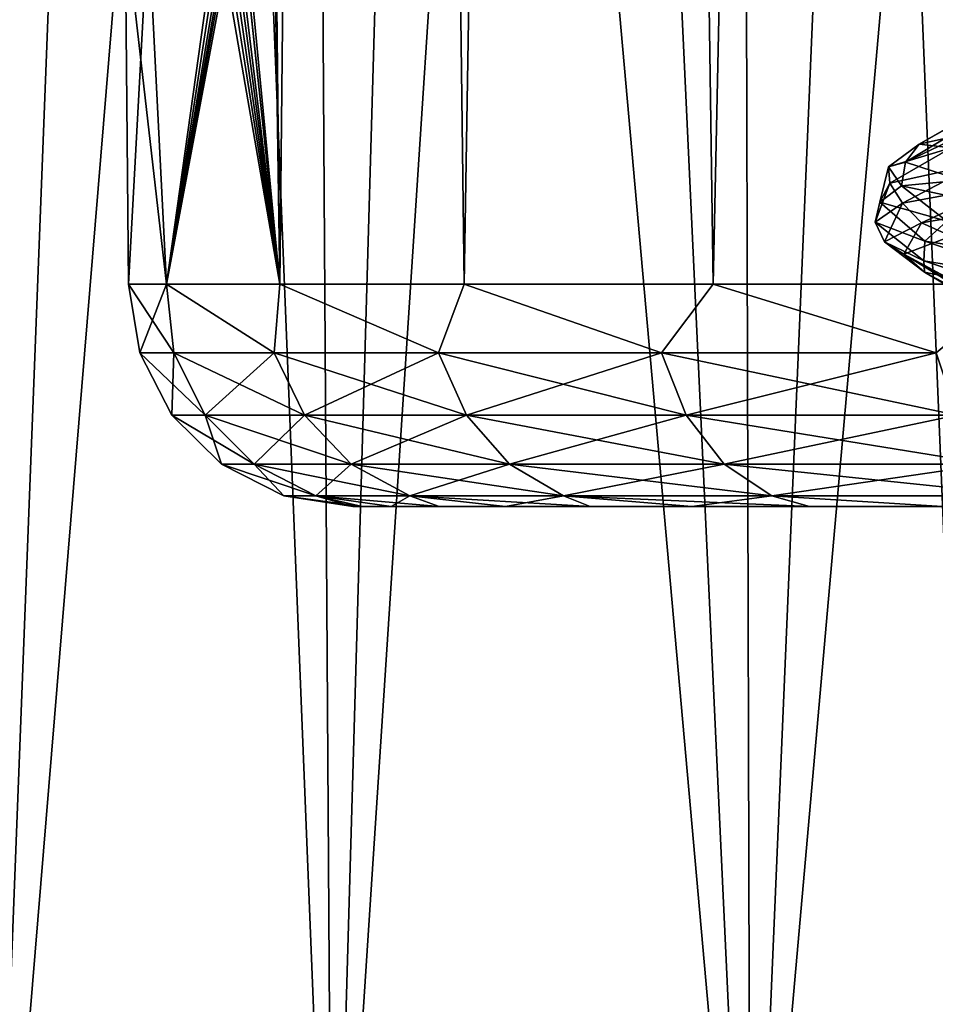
# Model space of a CAD drawing. Header units: millimetres. Extents: x -147 to 182, y -41 to 41.
# Tile 99 of 256: x -3.14 to -1.92, y 26.74 to 28.05. Entities that reach past the tile are written whole.
import ezdxf

# ---------------------------------------------------------------- set-up
doc = ezdxf.new("R2010")
doc.units = ezdxf.units.MM
doc.header["$LTSCALE"] = 51.403556
for name, color, linetype in [('150', 7, 'CONTINUOUS'), ('157', 7, 'CONTINUOUS'), ('158', 7, 'CONTINUOUS'), ('159', 7, 'CONTINUOUS'), ('167', 7, 'CONTINUOUS'), ('168', 7, 'CONTINUOUS'), ('171', 7, 'CONTINUOUS'), ('172', 7, 'CONTINUOUS'), ('187', 7, 'CONTINUOUS'), ('188', 7, 'CONTINUOUS'), ('265', 7, 'CONTINUOUS'), ('266', 7, 'CONTINUOUS')]:
    doc.layers.add(name, color=color, linetype=linetype)

msp = doc.modelspace()

# ---------------------------------------------------------------- linework, layer by layer
at = {"layer": '150', "color": 7, "linetype": 'CONTINUOUS'}
for points in [[(-2.6829, 27.4, 0.2619), (-2.6956, 27.4), (-1.5629, 27.4, 0.3424), (-2.6829, 27.4, 0.2619)], [(-2.6956, 27.4), (-2.6829, 27.4, -0.2619), (-1.6, 27.4, -0.0093), (-2.6956, 27.4)], [(-1.5629, 27.4, 0.3424), (-2.6956, 27.4), (-1.6, 27.4, -0.0093), (-1.5629, 27.4, 0.3424)], [(-2.6444, 27.4, 0.523), (-2.6829, 27.4, 0.2619), (-1.5629, 27.4, 0.3424), (-2.6444, 27.4, 0.523)], [(-2.6829, 27.4, -0.2619), (-2.6444, 27.4, -0.523), (-1.5588, 27.4, -0.3605), (-2.6829, 27.4, -0.2619)], [(-1.6, 27.4, -0.0093), (-2.6829, 27.4, -0.2619), (-1.5588, 27.4, -0.3605), (-1.6, 27.4, -0.0093)], [(-2.5803, 27.4, 0.78), (-2.6444, 27.4, 0.523), (-1.493, 27.4, 0.6811), (-2.5803, 27.4, 0.78)], [(-2.6444, 27.4, 0.523), (-1.5629, 27.4, 0.3424), (-1.493, 27.4, 0.6811), (-2.6444, 27.4, 0.523)], [(-2.6444, 27.4, -0.523), (-2.5803, 27.4, -0.78), (-1.4415, 27.4, -0.6942), (-2.6444, 27.4, -0.523)], [(-1.5588, 27.4, -0.3605), (-2.6444, 27.4, -0.523), (-1.4415, 27.4, -0.6942), (-1.5588, 27.4, -0.3605)], [(-2.4913, 27.4, 1.0295), (-2.5803, 27.4, 0.78), (-1.3498, 27.4, 1.0031), (-2.4913, 27.4, 1.0295)], [(-1.3498, 27.4, 1.0031), (-2.5803, 27.4, 0.78), (-1.493, 27.4, 0.6811), (-1.3498, 27.4, 1.0031)], [(-2.5803, 27.4, -0.78), (-2.4913, 27.4, -1.0295), (-1.2538, 27.4, -0.994), (-2.5803, 27.4, -0.78)], [(-1.4415, 27.4, -0.6942), (-2.5803, 27.4, -0.78), (-1.2538, 27.4, -0.994), (-1.4415, 27.4, -0.6942)], [(-2.3783, 27.4, 1.2688), (-2.4913, 27.4, 1.0295), (-1.1378, 27.4, 1.2929), (-2.3783, 27.4, 1.2688)], [(-1.1378, 27.4, 1.2929), (-2.4913, 27.4, 1.0295), (-1.3498, 27.4, 1.0031), (-1.1378, 27.4, 1.2929)], [(-2.4913, 27.4, -1.0295), (-2.3783, 27.4, -1.2688), (-1.0049, 27.4, -1.2451), (-2.4913, 27.4, -1.0295)], [(-1.2538, 27.4, -0.994), (-2.4913, 27.4, -1.0295), (-1.0049, 27.4, -1.2451), (-1.2538, 27.4, -0.994)], [(-2.2425, 27.4, 1.4959), (-2.3783, 27.4, 1.2688), (-1.1378, 27.4, 1.2929), (-2.2425, 27.4, 1.4959)], [(-2.3783, 27.4, -1.2688), (-2.2425, 27.4, -1.4959), (-0.7068, 27.4, -1.4354), (-2.3783, 27.4, -1.2688)], [(-1.0049, 27.4, -1.2451), (-2.3783, 27.4, -1.2688), (-0.7068, 27.4, -1.4354), (-1.0049, 27.4, -1.2451)], [(-2.0849, 27.4, 1.7087), (-2.2425, 27.4, 1.4959), (-0.8647, 27.4, 1.5358), (-2.0849, 27.4, 1.7087)], [(-0.8647, 27.4, 1.5358), (-2.2425, 27.4, 1.4959), (-1.1378, 27.4, 1.2929), (-0.8647, 27.4, 1.5358)], [(-2.2425, 27.4, -1.4959), (-2.0849, 27.4, -1.7087), (-0.3983, 27.4, -1.5919), (-2.2425, 27.4, -1.4959)], [(-0.7068, 27.4, -1.4354), (-2.2425, 27.4, -1.4959), (-0.3983, 27.4, -1.5919), (-0.7068, 27.4, -1.4354)], [(-1.9072, 27.4, 1.905), (-2.0849, 27.4, 1.7087), (0.2016, 27.4, 1.8714), (-1.9072, 27.4, 1.905)], [(0.2016, 27.4, 1.8714), (-2.0849, 27.4, 1.7087), (-0.1809, 27.4, 1.8336), (0.2016, 27.4, 1.8714)], [(-0.1809, 27.4, 1.8336), (-2.0849, 27.4, 1.7087), (-0.5414, 27.4, 1.7194), (-0.1809, 27.4, 1.8336)], [(-0.5414, 27.4, 1.7194), (-2.0849, 27.4, 1.7087), (-0.8647, 27.4, 1.5358), (-0.5414, 27.4, 1.7194)], [(-1.9072, 27.4, -1.905), (2.0849, 27.4, -1.7087), (-2.0849, 27.4, -1.7087), (-1.9072, 27.4, -1.905)], [(-2.0849, 27.4, -1.7087), (2.0849, 27.4, -1.7087), (0.3014, 27.4, -1.6956), (-2.0849, 27.4, -1.7087)], [(-0.3983, 27.4, -1.5919), (-2.0849, 27.4, -1.7087), (-0.0573, 27.4, -1.6807), (-0.3983, 27.4, -1.5919)], [(-0.0573, 27.4, -1.6807), (-2.0849, 27.4, -1.7087), (0.3014, 27.4, -1.6956), (-0.0573, 27.4, -1.6807)]]:
    msp.add_3dface(points, dxfattribs=at)
at = {"layer": '157', "color": 7, "linetype": 'CONTINUOUS'}
for points in [[(-1.829, 27.9087, 0.7074), (-1.9385, 27.8844, 0.2962), (-1.5599, 28.101, 0.356), (-1.829, 27.9087, 0.7074)], [(-1.5599, 28.101, 0.356), (-1.9385, 27.8844, 0.2962), (-1.6, 28.076), (-1.5599, 28.101, 0.356)], [(-1.9385, 27.8844, 0.2962), (-1.9568, 27.8602, -0.1289), (-1.6, 28.076), (-1.9385, 27.8844, 0.2962)], [(-1.6, 28.076), (-1.9568, 27.8602, -0.1289), (-1.5599, 28.051, -0.356), (-1.6, 28.076)], [(-1.9568, 27.8602, -0.1289), (-1.8829, 27.836, -0.548), (-1.5599, 28.051, -0.356), (-1.9568, 27.8602, -0.1289)]]:
    msp.add_3dface(points, dxfattribs=at)
at = {"layer": '158', "color": 7, "linetype": 'CONTINUOUS'}
for points in [[(-1.8958, 27.7613, 0.5014), (-1.5888, 27.5372, 0.1891), (-1.9592, 27.7372, 0.0831), (-1.8958, 27.7613, 0.5014)], [(-1.6, 27.5247, 0.0103), (-1.5911, 27.5123, -0.1685), (-1.9592, 27.7372, 0.0831), (-1.6, 27.5247, 0.0103)], [(-1.9592, 27.7372, 0.0831), (-1.5911, 27.5123, -0.1685), (-1.9315, 27.7131, -0.3391), (-1.9592, 27.7372, 0.0831)], [(-1.5888, 27.5372, 0.1891), (-1.6, 27.5247, 0.0103), (-1.9592, 27.7372, 0.0831), (-1.5888, 27.5372, 0.1891)], [(-1.5623, 27.4998, -0.3453), (-1.514, 27.4873, -0.5176), (-1.9315, 27.7131, -0.3391), (-1.5623, 27.4998, -0.3453)], [(-1.9315, 27.7131, -0.3391), (-1.514, 27.4873, -0.5176), (-1.8138, 27.689, -0.7455), (-1.9315, 27.7131, -0.3391)], [(-1.5911, 27.5123, -0.1685), (-1.5623, 27.4998, -0.3453), (-1.9315, 27.7131, -0.3391), (-1.5911, 27.5123, -0.1685)]]:
    msp.add_3dface(points, dxfattribs=at)
at = {"layer": '159', "color": 7, "linetype": 'CONTINUOUS'}
for points in [[(-1.9385, 27.8844, 0.2962), (-1.829, 27.9087, 0.7074), (-1.8957, 27.8792, 0.5885), (-1.9385, 27.8844, 0.2962)], [(-1.9568, 27.8602, -0.1289), (-1.9385, 27.8844, 0.2962), (-1.9794, 27.854, 0.1484), (-1.9568, 27.8602, -0.1289)], [(-1.9794, 27.854, 0.1484), (-1.9385, 27.8844, 0.2962), (-1.8957, 27.8792, 0.5885), (-1.9794, 27.854, 0.1484)], [(-1.9794, 27.854, 0.1484), (-1.8957, 27.8792, 0.5885), (-1.9776, 27.8321, 0.2864), (-1.9794, 27.854, 0.1484)], [(-1.9776, 27.8321, 0.2864), (-1.8957, 27.8792, 0.5885), (-1.8616, 27.8575, 0.7262), (-1.9776, 27.8321, 0.2864)], [(-1.9622, 27.8288, -0.2993), (-1.9794, 27.854, 0.1484), (-1.9911, 27.8067, -0.1682), (-1.9622, 27.8288, -0.2993)], [(-1.9911, 27.8067, -0.1682), (-1.9794, 27.854, 0.1484), (-1.9776, 27.8321, 0.2864), (-1.9911, 27.8067, -0.1682)], [(-1.9622, 27.8288, -0.2993), (-1.9568, 27.8602, -0.1289), (-1.9794, 27.854, 0.1484), (-1.9622, 27.8288, -0.2993)], [(-1.9776, 27.8321, 0.2864), (-1.8616, 27.8575, 0.7262), (-1.9606, 27.8055, 0.3858), (-1.9776, 27.8321, 0.2864)], [(-1.8829, 27.836, -0.548), (-1.9568, 27.8602, -0.1289), (-1.9622, 27.8288, -0.2993), (-1.8829, 27.836, -0.548)], [(-1.9606, 27.8055, 0.3858), (-1.8616, 27.8575, 0.7262), (-1.8231, 27.8309, 0.8181), (-1.9606, 27.8055, 0.3858)], [(-1.9911, 27.8067, -0.1682), (-1.9776, 27.8321, 0.2864), (-1.9971, 27.7802, -0.0663), (-1.9911, 27.8067, -0.1682)], [(-1.9971, 27.7802, -0.0663), (-1.9776, 27.8321, 0.2864), (-1.9606, 27.8055, 0.3858), (-1.9971, 27.7802, -0.0663)], [(-1.9015, 27.7812, -0.6141), (-1.9622, 27.8288, -0.2993), (-1.9911, 27.8067, -0.1682), (-1.9015, 27.7812, -0.6141)], [(-1.8451, 27.8036, -0.7318), (-1.8829, 27.836, -0.548), (-1.9622, 27.8288, -0.2993), (-1.8451, 27.8036, -0.7318)], [(-1.8451, 27.8036, -0.7318), (-1.9622, 27.8288, -0.2993), (-1.9015, 27.7812, -0.6141), (-1.8451, 27.8036, -0.7318)], [(-1.9606, 27.8055, 0.3858), (-1.8231, 27.8309, 0.8181), (-1.9353, 27.7792, 0.4407), (-1.9606, 27.8055, 0.3858)], [(-1.9353, 27.7792, 0.4407), (-1.8231, 27.8309, 0.8181), (-1.7864, 27.8045, 0.8652), (-1.9353, 27.7792, 0.4407)], [(-1.9307, 27.7548, -0.5151), (-1.9911, 27.8067, -0.1682), (-1.9971, 27.7802, -0.0663), (-1.9307, 27.7548, -0.5151)], [(-1.9971, 27.7802, -0.0663), (-1.9606, 27.8055, 0.3858), (-1.9848, 27.7539, -0.0065), (-1.9971, 27.7802, -0.0663)], [(-1.9015, 27.7812, -0.6141), (-1.9911, 27.8067, -0.1682), (-1.9307, 27.7548, -0.5151), (-1.9015, 27.7812, -0.6141)], [(-1.9848, 27.7539, -0.0065), (-1.9606, 27.8055, 0.3858), (-1.9353, 27.7792, 0.4407), (-1.9848, 27.7539, -0.0065)], [(-1.8958, 27.7613, 0.5014), (-1.9353, 27.7792, 0.4407), (-1.7864, 27.8045, 0.8652), (-1.8958, 27.7613, 0.5014)], [(-1.9307, 27.7548, -0.5151), (-1.9971, 27.7802, -0.0663), (-1.9324, 27.7286, -0.4533), (-1.9307, 27.7548, -0.5151)], [(-1.9324, 27.7286, -0.4533), (-1.9971, 27.7802, -0.0663), (-1.9848, 27.7539, -0.0065), (-1.9324, 27.7286, -0.4533)], [(-1.9592, 27.7372, 0.0831), (-1.9848, 27.7539, -0.0065), (-1.9353, 27.7792, 0.4407), (-1.9592, 27.7372, 0.0831)], [(-1.8958, 27.7613, 0.5014), (-1.9592, 27.7372, 0.0831), (-1.9353, 27.7792, 0.4407), (-1.8958, 27.7613, 0.5014)], [(-1.7648, 27.7295, -0.9372), (-1.9015, 27.7812, -0.6141), (-1.9307, 27.7548, -0.5151), (-1.7648, 27.7295, -0.9372)], [(-1.9592, 27.7372, 0.0831), (-1.9315, 27.7131, -0.3391), (-1.9848, 27.7539, -0.0065), (-1.9592, 27.7372, 0.0831)], [(-1.9315, 27.7131, -0.3391), (-1.9324, 27.7286, -0.4533), (-1.9848, 27.7539, -0.0065), (-1.9315, 27.7131, -0.3391)], [(-1.7807, 27.7033, -0.8768), (-1.9307, 27.7548, -0.5151), (-1.9324, 27.7286, -0.4533), (-1.7807, 27.7033, -0.8768)], [(-1.7648, 27.7295, -0.9372), (-1.9307, 27.7548, -0.5151), (-1.7807, 27.7033, -0.8768), (-1.7648, 27.7295, -0.9372)], [(-1.9315, 27.7131, -0.3391), (-1.8138, 27.689, -0.7455), (-1.9324, 27.7286, -0.4533), (-1.9315, 27.7131, -0.3391)], [(-1.8138, 27.689, -0.7455), (-1.7807, 27.7033, -0.8768), (-1.9324, 27.7286, -0.4533), (-1.8138, 27.689, -0.7455)]]:
    msp.add_3dface(points, dxfattribs=at)
at = {"layer": '167', "color": 7, "linetype": 'CONTINUOUS'}
for points in [[(-2.7228, 26.0974, 5.3437), (-3.5252, 26.0974, 4.852), (-2.8029, 38.5026, 5.1793), (-2.7228, 26.0974, 5.3437)], [(-2.8029, 38.5026, 5.1793), (-3.5252, 26.0974, 4.852), (-3.2211, 38.5026, 4.9302), (-2.8029, 38.5026, 5.1793)], [(-2.3656, 38.5026, 5.3931), (-2.7228, 26.0974, 5.3437), (-2.8029, 38.5026, 5.1793), (-2.3656, 38.5026, 5.3931)], [(-1.8533, 26.0974, 5.7039), (-2.7228, 26.0974, 5.3437), (-1.9122, 38.5026, 5.5701), (-1.8533, 26.0974, 5.7039)], [(-1.9122, 38.5026, 5.5701), (-2.7228, 26.0974, 5.3437), (-2.3656, 38.5026, 5.3931), (-1.9122, 38.5026, 5.5701)]]:
    msp.add_3dface(points, dxfattribs=at)
at = {"layer": '168', "color": 7, "linetype": 'CONTINUOUS'}
for points in [[(-3.5252, 26.0974, -4.852), (-2.7228, 26.0974, -5.3437), (-3.2211, 38.5026, -4.9302), (-3.5252, 26.0974, -4.852)], [(-3.2211, 38.5026, -4.9302), (-2.7228, 26.0974, -5.3437), (-2.8029, 38.5026, -5.1793), (-3.2211, 38.5026, -4.9302)], [(-2.8029, 38.5026, -5.1793), (-2.7228, 26.0974, -5.3437), (-2.3656, 38.5026, -5.3931), (-2.8029, 38.5026, -5.1793)], [(-2.7228, 26.0974, -5.3437), (-1.8533, 26.0974, -5.7039), (-2.3656, 38.5026, -5.3931), (-2.7228, 26.0974, -5.3437)], [(-2.3656, 38.5026, -5.3931), (-1.8533, 26.0974, -5.7039), (-1.9122, 38.5026, -5.5701), (-2.3656, 38.5026, -5.3931)]]:
    msp.add_3dface(points, dxfattribs=at)
at = {"layer": '171', "color": 7, "linetype": 'CONTINUOUS'}
for points in [[(-2.7195, 38.0026, 6.5655), (-3.2263, 38.0026, 6.3319), (-2.1639, 26.0974, 6.6599), (-2.7195, 38.0026, 6.5655)], [(-2.1639, 26.0974, 6.6599), (-3.2263, 38.0026, 6.3319), (-3.1791, 26.0974, 6.2394), (-2.1639, 26.0974, 6.6599)], [(-2.196, 38.0026, 6.7587), (-2.7195, 38.0026, 6.5655), (-2.1639, 26.0974, 6.6599), (-2.196, 38.0026, 6.7587)], [(-1.659, 38.0026, 6.9101), (-2.196, 38.0026, 6.7587), (-1.0954, 26.0974, 6.9164), (-1.659, 38.0026, 6.9101)], [(-1.0954, 26.0974, 6.9164), (-2.196, 38.0026, 6.7587), (-2.1639, 26.0974, 6.6599), (-1.0954, 26.0974, 6.9164)]]:
    msp.add_3dface(points, dxfattribs=at)
at = {"layer": '172', "color": 7, "linetype": 'CONTINUOUS'}
for points in [[(-3.2263, 38.0026, -6.3319), (-2.7195, 38.0026, -6.5655), (-3.1791, 26.0974, -6.2394), (-3.2263, 38.0026, -6.3319)], [(-2.7195, 38.0026, -6.5655), (-2.196, 38.0026, -6.7587), (-3.1791, 26.0974, -6.2394), (-2.7195, 38.0026, -6.5655)], [(-3.1791, 26.0974, -6.2394), (-2.196, 38.0026, -6.7587), (-2.1639, 26.0974, -6.6599), (-3.1791, 26.0974, -6.2394)], [(-2.196, 38.0026, -6.7587), (-1.659, 38.0026, -6.9101), (-2.1639, 26.0974, -6.6599), (-2.196, 38.0026, -6.7587)], [(-1.659, 38.0026, -6.9101), (-1.1117, 38.0026, -7.019), (-2.1639, 26.0974, -6.6599), (-1.659, 38.0026, -6.9101)], [(-2.1639, 26.0974, -6.6599), (-1.1117, 38.0026, -7.019), (-1.0954, 26.0974, -6.9164), (-2.1639, 26.0974, -6.6599)]]:
    msp.add_3dface(points, dxfattribs=at)
at = {"layer": '187', "color": 7, "linetype": 'CONTINUOUS'}
for points in [[(-2.8771, 33.3372, 0.9966), (-2.7933, 27.6974, 1.0821), (-2.91, 38.5026, 1.039), (-2.8771, 33.3372, 0.9966)], [(-2.91, 38.5026, 1.039), (-2.7933, 27.6974, 1.0821), (-2.6816, 38.5026, 1.5351), (-2.91, 38.5026, 1.039)], [(-2.7933, 27.6974, 1.0821), (-2.5469, 27.6974, 1.577), (-2.6816, 38.5026, 1.5351), (-2.7933, 27.6974, 1.0821)], [(-2.6816, 38.5026, 1.5351), (-2.5469, 27.6974, 1.577), (-2.3694, 38.5026, 1.9833), (-2.6816, 38.5026, 1.5351)], [(-2.5469, 27.6974, 1.577), (-2.2138, 27.6974, 2.0181), (-2.3694, 38.5026, 1.9833), (-2.5469, 27.6974, 1.577)], [(-2.3694, 38.5026, 1.9833), (-2.2138, 27.6974, 2.0181), (-1.9833, 38.5026, 2.3694), (-2.3694, 38.5026, 1.9833)], [(-2.2138, 27.6974, 2.0181), (-1.8053, 27.6974, 2.3906), (-1.9833, 38.5026, 2.3694), (-2.2138, 27.6974, 2.0181)], [(-1.9833, 38.5026, 2.3694), (-1.8053, 27.6974, 2.3906), (-1.5351, 38.5026, 2.6816), (-1.9833, 38.5026, 2.3694)], [(-2.8443, 28.2302, 0.9548), (-2.7933, 27.6974, 1.0821), (-2.8771, 33.3372, 0.9966), (-2.8443, 28.2302, 0.9548)], [(-2.8478, 28.2133, 0.9439), (-2.7933, 27.6974, 1.0821), (-2.8443, 28.2302, 0.9548), (-2.8478, 28.2133, 0.9439)], [(-2.8543, 28.1973, 0.9236), (-2.7933, 27.6974, 1.0821), (-2.8478, 28.2133, 0.9439), (-2.8543, 28.1973, 0.9236)], [(-2.8587, 28.1905, 0.9096), (-2.7933, 27.6974, 1.0821), (-2.8543, 28.1973, 0.9236), (-2.8587, 28.1905, 0.9096)], [(-2.9956, 27.6974), (-2.9446, 27.6974, 0.5504), (-2.9998, 28.1799), (-2.9956, 27.6974)], [(-2.9998, 28.1799), (-2.9446, 27.6974, 0.5504), (-2.9689, 28.1799, 0.4296), (-2.9998, 28.1799)], [(-2.9689, 28.1799, 0.4296), (-2.9446, 27.6974, 0.5504), (-2.8768, 28.1799, 0.8504), (-2.9689, 28.1799, 0.4296)], [(-2.9446, 27.6974, 0.5504), (-2.7933, 27.6974, 1.0821), (-2.8768, 28.1799, 0.8504), (-2.9446, 27.6974, 0.5504)], [(-2.8768, 28.1799, 0.8504), (-2.7933, 27.6974, 1.0821), (-2.8699, 28.1812, 0.8732), (-2.8768, 28.1799, 0.8504)], [(-2.8699, 28.1812, 0.8732), (-2.7933, 27.6974, 1.0821), (-2.8639, 28.185, 0.8929), (-2.8699, 28.1812, 0.8732)], [(-2.8639, 28.185, 0.8929), (-2.7933, 27.6974, 1.0821), (-2.8587, 28.1905, 0.9096), (-2.8639, 28.185, 0.8929)]]:
    msp.add_3dface(points, dxfattribs=at)
at = {"layer": '188', "color": 7, "linetype": 'CONTINUOUS'}
for points in [[(-2.6816, 38.5026, -1.5351), (-2.7933, 27.6974, -1.0821), (-2.91, 38.5026, -1.039), (-2.6816, 38.5026, -1.5351)], [(-2.91, 38.5026, -1.039), (-2.7933, 27.6974, -1.0821), (-2.8771, 33.3372, -0.9966), (-2.91, 38.5026, -1.039)], [(-2.5469, 27.6974, -1.577), (-2.7933, 27.6974, -1.0821), (-2.6816, 38.5026, -1.5351), (-2.5469, 27.6974, -1.577)], [(-2.3694, 38.5026, -1.9833), (-2.5469, 27.6974, -1.577), (-2.6816, 38.5026, -1.5351), (-2.3694, 38.5026, -1.9833)], [(-2.2138, 27.6974, -2.0181), (-2.5469, 27.6974, -1.577), (-2.3694, 38.5026, -1.9833), (-2.2138, 27.6974, -2.0181)], [(-1.9833, 38.5026, -2.3694), (-2.2138, 27.6974, -2.0181), (-2.3694, 38.5026, -1.9833), (-1.9833, 38.5026, -2.3694)], [(-1.8053, 27.6974, -2.3906), (-2.2138, 27.6974, -2.0181), (-1.9833, 38.5026, -2.3694), (-1.8053, 27.6974, -2.3906)], [(-1.5351, 38.5026, -2.6816), (-1.8053, 27.6974, -2.3906), (-1.9833, 38.5026, -2.3694), (-1.5351, 38.5026, -2.6816)], [(-2.8771, 33.3372, -0.9966), (-2.7933, 27.6974, -1.0821), (-2.8443, 28.2302, -0.9548), (-2.8771, 33.3372, -0.9966)], [(-2.8443, 28.2302, -0.9548), (-2.7933, 27.6974, -1.0821), (-2.848, 28.2126, -0.9433), (-2.8443, 28.2302, -0.9548)], [(-2.7933, 27.6974, -1.0821), (-2.9446, 27.6974, -0.5504), (-2.848, 28.2126, -0.9433), (-2.7933, 27.6974, -1.0821)], [(-2.848, 28.2126, -0.9433), (-2.9446, 27.6974, -0.5504), (-2.8545, 28.1969, -0.9228), (-2.848, 28.2126, -0.9433)], [(-2.8545, 28.1969, -0.9228), (-2.9446, 27.6974, -0.5504), (-2.8589, 28.1902, -0.9089), (-2.8545, 28.1969, -0.9228)], [(-2.9956, 27.6974), (-2.9998, 28.1799), (-2.9689, 28.1799, -0.4296), (-2.9956, 27.6974)], [(-2.9446, 27.6974, -0.5504), (-2.9956, 27.6974), (-2.9689, 28.1799, -0.4296), (-2.9446, 27.6974, -0.5504)], [(-2.8768, 28.1799, -0.8504), (-2.9446, 27.6974, -0.5504), (-2.9689, 28.1799, -0.4296), (-2.8768, 28.1799, -0.8504)], [(-2.8589, 28.1902, -0.9089), (-2.9446, 27.6974, -0.5504), (-2.8641, 28.1848, -0.8922), (-2.8589, 28.1902, -0.9089)], [(-2.8641, 28.1848, -0.8922), (-2.9446, 27.6974, -0.5504), (-2.8701, 28.1812, -0.8728), (-2.8641, 28.1848, -0.8922)], [(-2.8701, 28.1812, -0.8728), (-2.9446, 27.6974, -0.5504), (-2.8768, 28.1799, -0.8504), (-2.8701, 28.1812, -0.8728)]]:
    msp.add_3dface(points, dxfattribs=at)
at = {"layer": '265', "color": 7, "linetype": 'CONTINUOUS'}
for points in [[(-2.9446, 27.6974, 0.5504), (-2.9956, 27.6974), (-2.935, 27.6053, 0.5175), (-2.9446, 27.6974, 0.5504)], [(-2.9956, 27.6974), (-2.9803, 27.6053), (-2.935, 27.6053, 0.5175), (-2.9956, 27.6974)], [(-2.7933, 27.6974, 1.0821), (-2.9446, 27.6974, 0.5504), (-2.8006, 27.6053, 1.0193), (-2.7933, 27.6974, 1.0821)], [(-2.9446, 27.6974, 0.5504), (-2.935, 27.6053, 0.5175), (-2.8006, 27.6053, 1.0193), (-2.9446, 27.6974, 0.5504)], [(-2.7933, 27.6974, 1.0821), (-2.8006, 27.6053, 1.0193), (-2.581, 27.6053, 1.4901), (-2.7933, 27.6974, 1.0821)], [(-2.5469, 27.6974, 1.577), (-2.7933, 27.6974, 1.0821), (-2.581, 27.6053, 1.4901), (-2.5469, 27.6974, 1.577)], [(-2.5469, 27.6974, 1.577), (-2.581, 27.6053, 1.4901), (-2.283, 27.6053, 1.9157), (-2.5469, 27.6974, 1.577)], [(-2.2138, 27.6974, 2.0181), (-2.5469, 27.6974, 1.577), (-2.283, 27.6053, 1.9157), (-2.2138, 27.6974, 2.0181)], [(-2.2138, 27.6974, 2.0181), (-2.283, 27.6053, 1.9157), (-1.9157, 27.6053, 2.283), (-2.2138, 27.6974, 2.0181)], [(-1.8053, 27.6974, 2.3906), (-2.2138, 27.6974, 2.0181), (-1.9157, 27.6053, 2.283), (-1.8053, 27.6974, 2.3906)], [(-2.9373, 27.5223), (-2.8927, 27.5223, 0.5101), (-2.9803, 27.6053), (-2.9373, 27.5223)], [(-2.9803, 27.6053), (-2.8927, 27.5223, 0.5101), (-2.935, 27.6053, 0.5175), (-2.9803, 27.6053)], [(-2.8927, 27.5223, 0.5101), (-2.7602, 27.5223, 1.0046), (-2.935, 27.6053, 0.5175), (-2.8927, 27.5223, 0.5101)], [(-2.935, 27.6053, 0.5175), (-2.7602, 27.5223, 1.0046), (-2.8006, 27.6053, 1.0193), (-2.935, 27.6053, 0.5175)], [(-2.7602, 27.5223, 1.0046), (-2.5438, 27.5223, 1.4687), (-2.8006, 27.6053, 1.0193), (-2.7602, 27.5223, 1.0046)], [(-2.8006, 27.6053, 1.0193), (-2.5438, 27.5223, 1.4687), (-2.581, 27.6053, 1.4901), (-2.8006, 27.6053, 1.0193)], [(-2.5438, 27.5223, 1.4687), (-2.2501, 27.5223, 1.8881), (-2.581, 27.6053, 1.4901), (-2.5438, 27.5223, 1.4687)], [(-2.581, 27.6053, 1.4901), (-2.2501, 27.5223, 1.8881), (-2.283, 27.6053, 1.9157), (-2.581, 27.6053, 1.4901)], [(-2.2501, 27.5223, 1.8881), (-1.8881, 27.5223, 2.2501), (-2.283, 27.6053, 1.9157), (-2.2501, 27.5223, 1.8881)], [(-2.283, 27.6053, 1.9157), (-1.8881, 27.5223, 2.2501), (-1.9157, 27.6053, 2.283), (-2.283, 27.6053, 1.9157)], [(-2.871, 27.4566), (-2.8273, 27.4566, 0.4985), (-2.9373, 27.5223), (-2.871, 27.4566)], [(-2.9373, 27.5223), (-2.8273, 27.4566, 0.4985), (-2.8927, 27.5223, 0.5101), (-2.9373, 27.5223)], [(-2.8273, 27.4566, 0.4985), (-2.6978, 27.4566, 0.9819), (-2.8927, 27.5223, 0.5101), (-2.8273, 27.4566, 0.4985)], [(-2.8927, 27.5223, 0.5101), (-2.6978, 27.4566, 0.9819), (-2.7602, 27.5223, 1.0046), (-2.8927, 27.5223, 0.5101)], [(-2.6978, 27.4566, 0.9819), (-2.4863, 27.4566, 1.4355), (-2.7602, 27.5223, 1.0046), (-2.6978, 27.4566, 0.9819)], [(-2.7602, 27.5223, 1.0046), (-2.4863, 27.4566, 1.4355), (-2.5438, 27.5223, 1.4687), (-2.7602, 27.5223, 1.0046)], [(-2.4863, 27.4566, 1.4355), (-2.1993, 27.4566, 1.8454), (-2.5438, 27.5223, 1.4687), (-2.4863, 27.4566, 1.4355)], [(-2.5438, 27.5223, 1.4687), (-2.1993, 27.4566, 1.8454), (-2.2501, 27.5223, 1.8881), (-2.5438, 27.5223, 1.4687)], [(-2.1993, 27.4566, 1.8454), (-1.8454, 27.4566, 2.1993), (-2.2501, 27.5223, 1.8881), (-2.1993, 27.4566, 1.8454)], [(-2.2501, 27.5223, 1.8881), (-1.8454, 27.4566, 2.1993), (-1.8881, 27.5223, 2.2501), (-2.2501, 27.5223, 1.8881)], [(-2.7876, 27.4144), (-2.7452, 27.4144, 0.4841), (-2.871, 27.4566), (-2.7876, 27.4144)], [(-2.871, 27.4566), (-2.7452, 27.4144, 0.4841), (-2.8273, 27.4566, 0.4985), (-2.871, 27.4566)], [(-2.7452, 27.4144, 0.4841), (-2.6195, 27.4144, 0.9534), (-2.8273, 27.4566, 0.4985), (-2.7452, 27.4144, 0.4841)], [(-2.8273, 27.4566, 0.4985), (-2.6195, 27.4144, 0.9534), (-2.6978, 27.4566, 0.9819), (-2.8273, 27.4566, 0.4985)], [(-2.6195, 27.4144, 0.9534), (-2.4141, 27.4144, 1.3938), (-2.6978, 27.4566, 0.9819), (-2.6195, 27.4144, 0.9534)], [(-2.6978, 27.4566, 0.9819), (-2.4141, 27.4144, 1.3938), (-2.4863, 27.4566, 1.4355), (-2.6978, 27.4566, 0.9819)], [(-2.4141, 27.4144, 1.3938), (-2.1354, 27.4144, 1.7918), (-2.4863, 27.4566, 1.4355), (-2.4141, 27.4144, 1.3938)], [(-2.4863, 27.4566, 1.4355), (-2.1354, 27.4144, 1.7918), (-2.1993, 27.4566, 1.8454), (-2.4863, 27.4566, 1.4355)], [(-2.1354, 27.4144, 1.7918), (-1.7918, 27.4144, 2.1354), (-2.1993, 27.4566, 1.8454), (-2.1354, 27.4144, 1.7918)], [(-2.1993, 27.4566, 1.8454), (-1.7918, 27.4144, 2.1354), (-1.8454, 27.4566, 2.1993), (-2.1993, 27.4566, 1.8454)], [(-2.6956, 27.4), (-2.6829, 27.4, 0.2619), (-2.7876, 27.4144), (-2.6956, 27.4)], [(-2.7876, 27.4144), (-2.6829, 27.4, 0.2619), (-2.7452, 27.4144, 0.4841), (-2.7876, 27.4144)], [(-2.6829, 27.4, 0.2619), (-2.6444, 27.4, 0.523), (-2.7452, 27.4144, 0.4841), (-2.6829, 27.4, 0.2619)], [(-2.6444, 27.4, 0.523), (-2.5803, 27.4, 0.78), (-2.7452, 27.4144, 0.4841), (-2.6444, 27.4, 0.523)], [(-2.7452, 27.4144, 0.4841), (-2.5803, 27.4, 0.78), (-2.6195, 27.4144, 0.9534), (-2.7452, 27.4144, 0.4841)], [(-2.5803, 27.4, 0.78), (-2.4913, 27.4, 1.0295), (-2.6195, 27.4144, 0.9534), (-2.5803, 27.4, 0.78)], [(-2.4913, 27.4, 1.0295), (-2.3783, 27.4, 1.2688), (-2.6195, 27.4144, 0.9534), (-2.4913, 27.4, 1.0295)], [(-2.6195, 27.4144, 0.9534), (-2.3783, 27.4, 1.2688), (-2.4141, 27.4144, 1.3938), (-2.6195, 27.4144, 0.9534)], [(-2.3783, 27.4, 1.2688), (-2.2425, 27.4, 1.4959), (-2.4141, 27.4144, 1.3938), (-2.3783, 27.4, 1.2688)], [(-2.2425, 27.4, 1.4959), (-2.0849, 27.4, 1.7087), (-2.4141, 27.4144, 1.3938), (-2.2425, 27.4, 1.4959)], [(-2.4141, 27.4144, 1.3938), (-2.0849, 27.4, 1.7087), (-2.1354, 27.4144, 1.7918), (-2.4141, 27.4144, 1.3938)], [(-2.0849, 27.4, 1.7087), (-1.9072, 27.4, 1.905), (-2.1354, 27.4144, 1.7918), (-2.0849, 27.4, 1.7087)], [(-2.1354, 27.4144, 1.7918), (-1.9072, 27.4, 1.905), (-1.7918, 27.4144, 2.1354), (-2.1354, 27.4144, 1.7918)]]:
    msp.add_3dface(points, dxfattribs=at)
at = {"layer": '266', "color": 7, "linetype": 'CONTINUOUS'}
for points in [[(-2.9956, 27.6974), (-2.9446, 27.6974, -0.5504), (-2.9803, 27.6053), (-2.9956, 27.6974)], [(-2.9803, 27.6053), (-2.9446, 27.6974, -0.5504), (-2.935, 27.6053, -0.5175), (-2.9803, 27.6053)], [(-2.9446, 27.6974, -0.5504), (-2.7933, 27.6974, -1.0821), (-2.8006, 27.6053, -1.0193), (-2.9446, 27.6974, -0.5504)], [(-2.9446, 27.6974, -0.5504), (-2.8006, 27.6053, -1.0193), (-2.935, 27.6053, -0.5175), (-2.9446, 27.6974, -0.5504)], [(-2.7933, 27.6974, -1.0821), (-2.581, 27.6053, -1.4901), (-2.8006, 27.6053, -1.0193), (-2.7933, 27.6974, -1.0821)], [(-2.7933, 27.6974, -1.0821), (-2.5469, 27.6974, -1.577), (-2.581, 27.6053, -1.4901), (-2.7933, 27.6974, -1.0821)], [(-2.5469, 27.6974, -1.577), (-2.283, 27.6053, -1.9157), (-2.581, 27.6053, -1.4901), (-2.5469, 27.6974, -1.577)], [(-2.5469, 27.6974, -1.577), (-2.2138, 27.6974, -2.0181), (-2.283, 27.6053, -1.9157), (-2.5469, 27.6974, -1.577)], [(-2.2138, 27.6974, -2.0181), (-1.9157, 27.6053, -2.283), (-2.283, 27.6053, -1.9157), (-2.2138, 27.6974, -2.0181)], [(-2.2138, 27.6974, -2.0181), (-1.8053, 27.6974, -2.3906), (-1.9157, 27.6053, -2.283), (-2.2138, 27.6974, -2.0181)], [(-2.9373, 27.5223), (-2.9803, 27.6053), (-2.935, 27.6053, -0.5175), (-2.9373, 27.5223)], [(-2.8927, 27.5223, -0.5101), (-2.9373, 27.5223), (-2.935, 27.6053, -0.5175), (-2.8927, 27.5223, -0.5101)], [(-2.8006, 27.6053, -1.0193), (-2.8927, 27.5223, -0.5101), (-2.935, 27.6053, -0.5175), (-2.8006, 27.6053, -1.0193)], [(-2.7602, 27.5223, -1.0046), (-2.8927, 27.5223, -0.5101), (-2.8006, 27.6053, -1.0193), (-2.7602, 27.5223, -1.0046)], [(-2.581, 27.6053, -1.4901), (-2.7602, 27.5223, -1.0046), (-2.8006, 27.6053, -1.0193), (-2.581, 27.6053, -1.4901)], [(-2.5438, 27.5223, -1.4687), (-2.7602, 27.5223, -1.0046), (-2.581, 27.6053, -1.4901), (-2.5438, 27.5223, -1.4687)], [(-2.283, 27.6053, -1.9157), (-2.5438, 27.5223, -1.4687), (-2.581, 27.6053, -1.4901), (-2.283, 27.6053, -1.9157)], [(-2.2501, 27.5223, -1.8881), (-2.5438, 27.5223, -1.4687), (-2.283, 27.6053, -1.9157), (-2.2501, 27.5223, -1.8881)], [(-1.9157, 27.6053, -2.283), (-2.2501, 27.5223, -1.8881), (-2.283, 27.6053, -1.9157), (-1.9157, 27.6053, -2.283)], [(-1.8881, 27.5223, -2.2501), (-2.2501, 27.5223, -1.8881), (-1.9157, 27.6053, -2.283), (-1.8881, 27.5223, -2.2501)], [(-2.871, 27.4566), (-2.9373, 27.5223), (-2.8927, 27.5223, -0.5101), (-2.871, 27.4566)], [(-2.8273, 27.4566, -0.4985), (-2.871, 27.4566), (-2.8927, 27.5223, -0.5101), (-2.8273, 27.4566, -0.4985)], [(-2.7602, 27.5223, -1.0046), (-2.8273, 27.4566, -0.4985), (-2.8927, 27.5223, -0.5101), (-2.7602, 27.5223, -1.0046)], [(-2.6978, 27.4566, -0.9819), (-2.8273, 27.4566, -0.4985), (-2.7602, 27.5223, -1.0046), (-2.6978, 27.4566, -0.9819)], [(-2.5438, 27.5223, -1.4687), (-2.6978, 27.4566, -0.9819), (-2.7602, 27.5223, -1.0046), (-2.5438, 27.5223, -1.4687)], [(-2.4863, 27.4566, -1.4355), (-2.6978, 27.4566, -0.9819), (-2.5438, 27.5223, -1.4687), (-2.4863, 27.4566, -1.4355)], [(-2.2501, 27.5223, -1.8881), (-2.4863, 27.4566, -1.4355), (-2.5438, 27.5223, -1.4687), (-2.2501, 27.5223, -1.8881)], [(-2.1993, 27.4566, -1.8454), (-2.4863, 27.4566, -1.4355), (-2.2501, 27.5223, -1.8881), (-2.1993, 27.4566, -1.8454)], [(-1.8881, 27.5223, -2.2501), (-2.1993, 27.4566, -1.8454), (-2.2501, 27.5223, -1.8881), (-1.8881, 27.5223, -2.2501)], [(-1.8454, 27.4566, -2.1993), (-2.1993, 27.4566, -1.8454), (-1.8881, 27.5223, -2.2501), (-1.8454, 27.4566, -2.1993)], [(-2.7876, 27.4144), (-2.871, 27.4566), (-2.8273, 27.4566, -0.4985), (-2.7876, 27.4144)], [(-2.7452, 27.4144, -0.4841), (-2.7876, 27.4144), (-2.8273, 27.4566, -0.4985), (-2.7452, 27.4144, -0.4841)], [(-2.6978, 27.4566, -0.9819), (-2.7452, 27.4144, -0.4841), (-2.8273, 27.4566, -0.4985), (-2.6978, 27.4566, -0.9819)], [(-2.6195, 27.4144, -0.9534), (-2.7452, 27.4144, -0.4841), (-2.6978, 27.4566, -0.9819), (-2.6195, 27.4144, -0.9534)], [(-2.4863, 27.4566, -1.4355), (-2.6195, 27.4144, -0.9534), (-2.6978, 27.4566, -0.9819), (-2.4863, 27.4566, -1.4355)], [(-2.4141, 27.4144, -1.3938), (-2.6195, 27.4144, -0.9534), (-2.4863, 27.4566, -1.4355), (-2.4141, 27.4144, -1.3938)], [(-2.1993, 27.4566, -1.8454), (-2.4141, 27.4144, -1.3938), (-2.4863, 27.4566, -1.4355), (-2.1993, 27.4566, -1.8454)], [(-2.1354, 27.4144, -1.7918), (-2.4141, 27.4144, -1.3938), (-2.1993, 27.4566, -1.8454), (-2.1354, 27.4144, -1.7918)], [(-1.8454, 27.4566, -2.1993), (-2.1354, 27.4144, -1.7918), (-2.1993, 27.4566, -1.8454), (-1.8454, 27.4566, -2.1993)], [(-1.7918, 27.4144, -2.1354), (-2.1354, 27.4144, -1.7918), (-1.8454, 27.4566, -2.1993), (-1.7918, 27.4144, -2.1354)], [(-2.6956, 27.4), (-2.7876, 27.4144), (-2.7452, 27.4144, -0.4841), (-2.6956, 27.4)], [(-2.6829, 27.4, -0.2619), (-2.6956, 27.4), (-2.7452, 27.4144, -0.4841), (-2.6829, 27.4, -0.2619)], [(-2.6444, 27.4, -0.523), (-2.6829, 27.4, -0.2619), (-2.7452, 27.4144, -0.4841), (-2.6444, 27.4, -0.523)], [(-2.6195, 27.4144, -0.9534), (-2.6444, 27.4, -0.523), (-2.7452, 27.4144, -0.4841), (-2.6195, 27.4144, -0.9534)], [(-2.5803, 27.4, -0.78), (-2.6444, 27.4, -0.523), (-2.6195, 27.4144, -0.9534), (-2.5803, 27.4, -0.78)], [(-2.4913, 27.4, -1.0295), (-2.5803, 27.4, -0.78), (-2.6195, 27.4144, -0.9534), (-2.4913, 27.4, -1.0295)], [(-2.4141, 27.4144, -1.3938), (-2.4913, 27.4, -1.0295), (-2.6195, 27.4144, -0.9534), (-2.4141, 27.4144, -1.3938)], [(-2.3783, 27.4, -1.2688), (-2.4913, 27.4, -1.0295), (-2.4141, 27.4144, -1.3938), (-2.3783, 27.4, -1.2688)], [(-2.2425, 27.4, -1.4959), (-2.3783, 27.4, -1.2688), (-2.4141, 27.4144, -1.3938), (-2.2425, 27.4, -1.4959)], [(-2.1354, 27.4144, -1.7918), (-2.2425, 27.4, -1.4959), (-2.4141, 27.4144, -1.3938), (-2.1354, 27.4144, -1.7918)], [(-2.0849, 27.4, -1.7087), (-2.2425, 27.4, -1.4959), (-2.1354, 27.4144, -1.7918), (-2.0849, 27.4, -1.7087)], [(-1.9072, 27.4, -1.905), (-2.0849, 27.4, -1.7087), (-2.1354, 27.4144, -1.7918), (-1.9072, 27.4, -1.905)], [(-1.7918, 27.4144, -2.1354), (-1.9072, 27.4, -1.905), (-2.1354, 27.4144, -1.7918), (-1.7918, 27.4144, -2.1354)]]:
    msp.add_3dface(points, dxfattribs=at)

doc.saveas('drawing.dxf')
